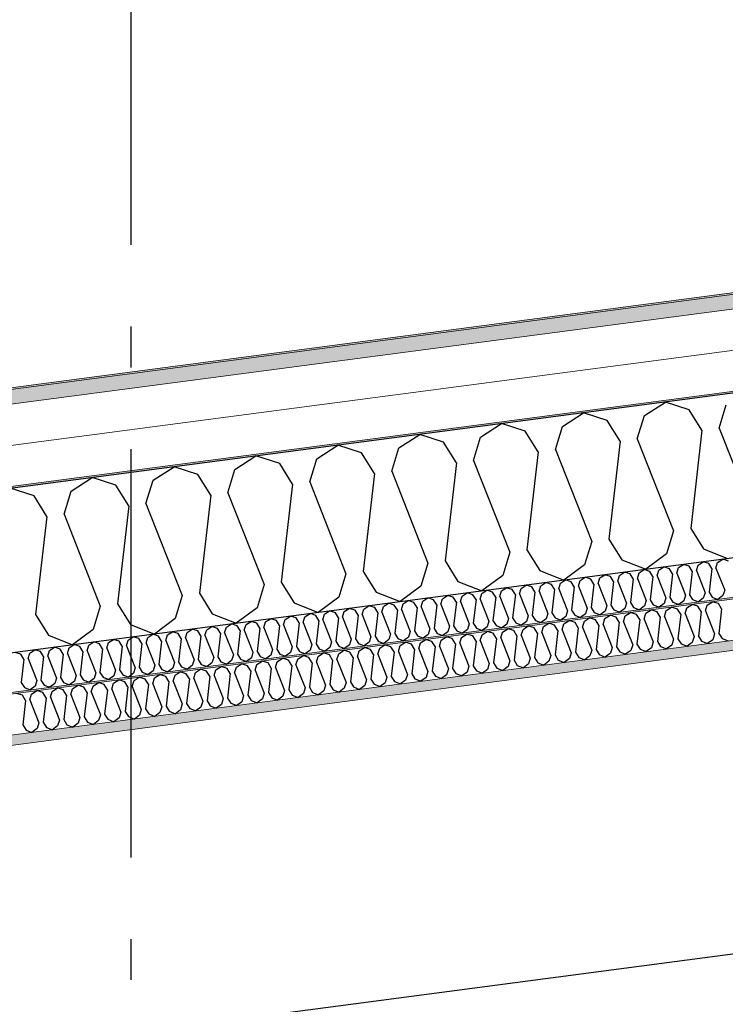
# Model space of a CAD drawing. Header units: millimetres. Extents: x -82116 to -57126, y -2070 to 21004.
# Tile 16 of 69: x -75204 to -74340, y 7186 to 8391. Entities that reach past the tile are written whole.
import ezdxf
from ezdxf.enums import TextEntityAlignment as Align

# ---------------------------------------------------------------- set-up
doc = ezdxf.new("R2010")
doc.units = ezdxf.units.MM
doc.header["$LTSCALE"] = 0.5
doc.header["$MEASUREMENT"] = 0
doc.linetypes.add('Akselinje', pattern=[1500, 1000, -200, 100, -200])
doc.linetypes.add('PLINE', pattern=[0])
for name, color, linetype in [('223- Bjelker', 7, 'Continuous'), ('256- Faste himlinger og overflatebehandling (Skravur)(Nye konstruksjoner)', 7, 'Continuous'), ('261- Primærkonstruksjon (tak)', 7, 'Continuous'), ('261- Primærkonstruksjon (tak) (Skravur)', 7, 'Continuous'), ('262- Taktekking (Skravur)(Nye konstruksjoner)', 7, 'Continuous'), ('82-- Modullinjer', 7, 'Continuous')]:
    doc.layers.add(name, color=color, linetype=linetype)
for name, color, linetype, lineweight in [('236- Innvendig kledning og overflate(Nye konstruksjoner)', 7, 'Continuous', 0), ('256- Faste himlinger og overflatebehandling(Nye konstruksjoner)', 7, 'Continuous', 0), ('262- Taktekking(Nye konstruksjoner)', 7, 'Continuous', 0)]:
    doc.layers.add(name, color=color, linetype=linetype, lineweight=lineweight)
doc.styles.add('GENERATED_STYLE_1', font='arial.ttf')

# ---------------------------------------------------------------- blocks, each defined once
blk = doc.blocks.new('*X6')
at = {"layer": '261- Primærkonstruksjon (tak) (Skravur)', "linetype": 'PLINE'}
for p, q in [((-74439.1, 7906.6), (-74413.4, 7923.2)), ((-74384.3, 7913.8), (-74413.4, 7923.2)), ((-74368.6, 7888.6), (-74384.3, 7913.8)), ((-74347.5, 7891.3), (-74338.8, 7919.8)), ((-74539.4, 7893.4), (-74513.8, 7910)), ((-74484.7, 7900.6), (-74513.8, 7910)), ((-74468.9, 7875.4), (-74484.7, 7900.6)), ((-74447.8, 7878.1), (-74439.1, 7906.6)), ((-74639.7, 7880.2), (-74614.1, 7896.8)), ((-74585, 7887.4), (-74614.1, 7896.8)), ((-74569.2, 7862.1), (-74585, 7887.4)), ((-74548.1, 7864.9), (-74539.4, 7893.4)), ((-74368.6, 7888.6), (-74382.4, 7768.4)), ((-74347.5, 7891.3), (-74303.1, 7778.8)), ((-74740, 7867), (-74714.4, 7883.6)), ((-74685.3, 7874.2), (-74714.4, 7883.6)), ((-74669.5, 7848.9), (-74685.3, 7874.2)), ((-74648.4, 7851.7), (-74639.7, 7880.2)), ((-74468.9, 7875.4), (-74482.7, 7755.2)), ((-74447.8, 7878.1), (-74403.4, 7765.6)), ((-74840.4, 7853.8), (-74814.7, 7870.3)), ((-74785.6, 7861), (-74814.7, 7870.3)), ((-74748.7, 7838.5), (-74740, 7867)), ((-74569.2, 7862.1), (-74583, 7742)), ((-74548.1, 7864.9), (-74503.7, 7752.4)), ((-74940.7, 7840.6), (-74915, 7857.1)), ((-74885.9, 7847.8), (-74915, 7857.1)), ((-74849, 7825.3), (-74840.4, 7853.8)), ((-74769.8, 7835.7), (-74785.6, 7861)), ((-74648.4, 7851.7), (-74604, 7739.2)), ((-75041, 7827.4), (-75015.3, 7843.9)), ((-74986.2, 7834.6), (-75015.3, 7843.9)), ((-74949.3, 7812.1), (-74940.7, 7840.6)), ((-74870.1, 7822.5), (-74885.9, 7847.8)), ((-74748.7, 7838.5), (-74704.3, 7726)), ((-74669.5, 7848.9), (-74683.3, 7728.8)), ((-75141.3, 7814.2), (-75115.6, 7830.7)), ((-75086.5, 7821.4), (-75115.6, 7830.7)), ((-75049.7, 7798.9), (-75041, 7827.4)), ((-74970.4, 7809.3), (-74986.2, 7834.6)), ((-74769.8, 7835.7), (-74783.6, 7715.6)), ((-75186.8, 7808.2), (-75215.9, 7817.5)), ((-75150, 7785.7), (-75141.3, 7814.2)), ((-75070.7, 7796.1), (-75086.5, 7821.4)), ((-74870.1, 7822.5), (-74883.9, 7702.4)), ((-74849, 7825.3), (-74804.7, 7712.8)), ((-75171, 7782.9), (-75186.8, 7808.2)), ((-74970.4, 7809.3), (-74984.2, 7689.2)), ((-74949.3, 7812.1), (-74905, 7699.6)), ((-75070.7, 7796.1), (-75084.5, 7676)), ((-75049.7, 7798.9), (-75005.3, 7686.4)), ((-75171, 7782.9), (-75184.8, 7662.8)), ((-75150, 7785.7), (-75105.6, 7673.2)), ((-74403.4, 7765.6), (-74412.1, 7737.2)), ((-74382.4, 7768.4), (-74366.6, 7743.2)), ((-74482.7, 7755.2), (-74466.9, 7730)), ((-74583, 7742), (-74567.2, 7716.8)), ((-74503.7, 7752.4), (-74512.4, 7724)), ((-74366.6, 7743.2), (-74337.2, 7731.5)), ((-74604, 7739.2), (-74612.7, 7710.8)), ((-74466.9, 7730), (-74437.5, 7718.3)), ((-74412.1, 7737.2), (-74437.5, 7718.3)), ((-74704.3, 7726), (-74713, 7697.6)), ((-74683.3, 7728.8), (-74667.5, 7703.5)), ((-74512.4, 7724), (-74537.8, 7705.1)), ((-74804.7, 7712.8), (-74813.3, 7684.3)), ((-74783.6, 7715.6), (-74767.8, 7690.3)), ((-74612.7, 7710.8), (-74638.1, 7691.9)), ((-74567.2, 7716.8), (-74537.8, 7705.1)), ((-74905, 7699.6), (-74913.6, 7671.1)), ((-74883.9, 7702.4), (-74868.1, 7677.1)), ((-74713, 7697.6), (-74738.4, 7678.7)), ((-74667.5, 7703.5), (-74638.1, 7691.9)), ((-75005.3, 7686.4), (-75014, 7657.9)), ((-74984.2, 7689.2), (-74968.4, 7663.9)), ((-74813.3, 7684.3), (-74838.7, 7665.5)), ((-74767.8, 7690.3), (-74738.4, 7678.7)), ((-75105.6, 7673.2), (-75114.3, 7644.7)), ((-75084.5, 7676), (-75068.7, 7650.7)), ((-74913.6, 7671.1), (-74939, 7652.2)), ((-74868.1, 7677.1), (-74838.7, 7665.5)), ((-75184.8, 7662.8), (-75169, 7637.5)), ((-75014, 7657.9), (-75039.3, 7639)), ((-74968.4, 7663.9), (-74939, 7652.2)), ((-75068.7, 7650.7), (-75039.3, 7639)), ((-75169, 7637.5), (-75139.6, 7625.8)), ((-75114.3, 7644.7), (-75139.6, 7625.8))]:
    blk.add_line(p, q, dxfattribs=at)
blk = doc.blocks.new('*X25')
at = {"layer": '256- Faste himlinger og overflatebehandling (Skravur)(Nye konstruksjoner)', "linetype": 'PLINE'}
for p, q in [((-74412.3, 7667.9), (-74405.9, 7672)), ((-74398.6, 7669.7), (-74405.9, 7672)), ((-74394.7, 7663.4), (-74398.6, 7669.7)), ((-74389.4, 7664), (-74387.2, 7671.2)), ((-74387.2, 7671.2), (-74380.8, 7675.3)), ((-74373.5, 7673), (-74380.8, 7675.3)), ((-74369.6, 7666.7), (-74373.5, 7673)), ((-74364.3, 7667.3), (-74362.2, 7674.5)), ((-74362.2, 7674.5), (-74355.7, 7678.6)), ((-74348.5, 7676.3), (-74355.7, 7678.6)), ((-74344.5, 7670), (-74348.5, 7676.3)), ((-74344.5, 7670), (-74348, 7639.9)), ((-74512.6, 7654.7), (-74506.2, 7658.8)), ((-74498.9, 7656.5), (-74506.2, 7658.8)), ((-74489.7, 7650.8), (-74487.5, 7658)), ((-74487.5, 7658), (-74481.1, 7662.1)), ((-74473.8, 7659.8), (-74481.1, 7662.1)), ((-74469.9, 7653.4), (-74473.8, 7659.8)), ((-74464.6, 7654.1), (-74462.5, 7661.3)), ((-74462.5, 7661.3), (-74456, 7665.4)), ((-74448.8, 7663.1), (-74456, 7665.4)), ((-74444.8, 7656.8), (-74448.8, 7663.1)), ((-74439.6, 7657.4), (-74437.4, 7664.6)), ((-74439.6, 7657.4), (-74428.5, 7629.3)), ((-74437.4, 7664.6), (-74431, 7668.7)), ((-74423.7, 7666.4), (-74431, 7668.7)), ((-74419.8, 7660.1), (-74423.7, 7666.4)), ((-74419.8, 7660.1), (-74423.2, 7630)), ((-74414.5, 7660.7), (-74412.3, 7667.9)), ((-74414.5, 7660.7), (-74403.4, 7632.6)), ((-74394.7, 7663.4), (-74398.1, 7633.3)), ((-74389.4, 7664), (-74378.3, 7635.9)), ((-74369.6, 7666.7), (-74373, 7636.6)), ((-74364.3, 7667.3), (-74353.2, 7639.2)), ((-74612.9, 7641.5), (-74606.5, 7645.6)), ((-74599.2, 7643.3), (-74606.5, 7645.6)), ((-74587.8, 7644.8), (-74581.4, 7648.9)), ((-74574.2, 7646.6), (-74581.4, 7648.9)), ((-74570.2, 7640.2), (-74574.2, 7646.6)), ((-74564.9, 7640.9), (-74562.8, 7648.1)), ((-74562.8, 7648.1), (-74556.3, 7652.2)), ((-74549.1, 7649.9), (-74556.3, 7652.2)), ((-74545.1, 7643.5), (-74549.1, 7649.9)), ((-74539.9, 7644.2), (-74537.7, 7651.4)), ((-74537.7, 7651.4), (-74531.3, 7655.5)), ((-74524, 7653.2), (-74531.3, 7655.5)), ((-74520.1, 7646.8), (-74524, 7653.2)), ((-74520.1, 7646.8), (-74523.5, 7616.8)), ((-74514.8, 7647.5), (-74512.6, 7654.7)), ((-74514.8, 7647.5), (-74503.7, 7619.4)), ((-74495, 7650.1), (-74498.9, 7656.5)), ((-74495, 7650.1), (-74498.4, 7620.1)), ((-74489.7, 7650.8), (-74478.6, 7622.7)), ((-74469.9, 7653.4), (-74473.3, 7623.4)), ((-74464.6, 7654.1), (-74453.5, 7626)), ((-74444.8, 7656.8), (-74448.3, 7626.7)), ((-74688.2, 7631.5), (-74681.7, 7635.7)), ((-74674.5, 7633.4), (-74681.7, 7635.7)), ((-74670.5, 7627), (-74674.5, 7633.4)), ((-74665.2, 7627.7), (-74663.1, 7634.8)), ((-74663.1, 7634.8), (-74656.7, 7639)), ((-74649.4, 7636.7), (-74656.7, 7639)), ((-74645.4, 7630.3), (-74649.4, 7636.7)), ((-74640.2, 7631), (-74638, 7638.2)), ((-74638, 7638.2), (-74631.6, 7642.3)), ((-74624.3, 7640), (-74631.6, 7642.3)), ((-74620.4, 7633.6), (-74624.3, 7640)), ((-74620.4, 7633.6), (-74623.8, 7603.6)), ((-74615.1, 7634.3), (-74612.9, 7641.5)), ((-74615.1, 7634.3), (-74604, 7606.2)), ((-74595.3, 7636.9), (-74599.2, 7643.3)), ((-74595.3, 7636.9), (-74598.7, 7606.9)), ((-74590, 7637.6), (-74587.8, 7644.8)), ((-74590, 7637.6), (-74578.9, 7609.5)), ((-74570.2, 7640.2), (-74573.7, 7610.2)), ((-74564.9, 7640.9), (-74553.8, 7612.8)), ((-74545.1, 7643.5), (-74548.6, 7613.5)), ((-74539.9, 7644.2), (-74528.8, 7616.1)), ((-74398.1, 7633.3), (-74394.2, 7627)), ((-74378.3, 7635.9), (-74380.5, 7628.8)), ((-74373, 7636.6), (-74369.1, 7630.3)), ((-74353.2, 7639.2), (-74355.4, 7632.1)), ((-74348, 7639.9), (-74344, 7633.6)), ((-74344, 7633.6), (-74336.7, 7630.7)), ((-74788.5, 7618.3), (-74782, 7622.5)), ((-74774.8, 7620.1), (-74782, 7622.5)), ((-74765.6, 7614.5), (-74763.4, 7621.6)), ((-74763.4, 7621.6), (-74757, 7625.8)), ((-74749.7, 7623.4), (-74757, 7625.8)), ((-74745.7, 7617.1), (-74749.7, 7623.4)), ((-74740.5, 7617.8), (-74738.3, 7624.9)), ((-74738.3, 7624.9), (-74731.9, 7629.1)), ((-74724.6, 7626.7), (-74731.9, 7629.1)), ((-74720.7, 7620.4), (-74724.6, 7626.7)), ((-74715.4, 7621.1), (-74713.2, 7628.2)), ((-74715.4, 7621.1), (-74704.3, 7593)), ((-74713.2, 7628.2), (-74706.8, 7632.4)), ((-74699.5, 7630.1), (-74706.8, 7632.4)), ((-74695.6, 7623.7), (-74699.5, 7630.1)), ((-74695.6, 7623.7), (-74699, 7593.7)), ((-74690.3, 7624.4), (-74688.2, 7631.5)), ((-74690.3, 7624.4), (-74679.2, 7596.3)), ((-74670.5, 7627), (-74674, 7597)), ((-74665.2, 7627.7), (-74654.2, 7599.6)), ((-74645.4, 7630.3), (-74648.9, 7600.3)), ((-74640.2, 7631), (-74629.1, 7602.9)), ((-74478.6, 7622.7), (-74480.8, 7615.6)), ((-74473.3, 7623.4), (-74469.4, 7617.1)), ((-74453.5, 7626), (-74455.7, 7618.9)), ((-74448.3, 7626.7), (-74444.3, 7620.4)), ((-74430.6, 7622.2), (-74437, 7617.5)), ((-74428.5, 7629.3), (-74430.6, 7622.2)), ((-74423.2, 7630), (-74419.3, 7623.7)), ((-74419.3, 7623.7), (-74411.9, 7620.8)), ((-74405.6, 7625.5), (-74411.9, 7620.8)), ((-74403.4, 7632.6), (-74405.6, 7625.5)), ((-74394.2, 7627), (-74386.8, 7624.1)), ((-74380.5, 7628.8), (-74386.8, 7624.1)), ((-74369.1, 7630.3), (-74361.7, 7627.4)), ((-74355.4, 7632.1), (-74361.7, 7627.4)), ((-74888.8, 7605.1), (-74882.3, 7609.3)), ((-74875.1, 7606.9), (-74882.3, 7609.3)), ((-74863.7, 7608.4), (-74857.3, 7612.6)), ((-74850, 7610.2), (-74857.3, 7612.6)), ((-74846.1, 7603.9), (-74850, 7610.2)), ((-74840.8, 7604.6), (-74838.6, 7611.7)), ((-74838.6, 7611.7), (-74832.2, 7615.9)), ((-74824.9, 7613.5), (-74832.2, 7615.9)), ((-74821, 7607.2), (-74824.9, 7613.5)), ((-74815.7, 7607.9), (-74813.5, 7615)), ((-74813.5, 7615), (-74807.1, 7619.2)), ((-74799.8, 7616.8), (-74807.1, 7619.2)), ((-74795.9, 7610.5), (-74799.8, 7616.8)), ((-74795.9, 7610.5), (-74799.3, 7580.5)), ((-74790.6, 7611.2), (-74788.5, 7618.3)), ((-74790.6, 7611.2), (-74779.5, 7583.1)), ((-74770.8, 7613.8), (-74774.8, 7620.1)), ((-74770.8, 7613.8), (-74774.3, 7583.8)), ((-74765.6, 7614.5), (-74754.5, 7586.4)), ((-74745.7, 7617.1), (-74749.2, 7587.1)), ((-74740.5, 7617.8), (-74729.4, 7589.7)), ((-74720.7, 7620.4), (-74724.1, 7590.4)), ((-74578.9, 7609.5), (-74581.1, 7602.4)), ((-74573.7, 7610.2), (-74569.7, 7603.9)), ((-74553.8, 7612.8), (-74556, 7605.7)), ((-74548.6, 7613.5), (-74544.6, 7607.2)), ((-74530.9, 7609), (-74537.3, 7604.3)), ((-74528.8, 7616.1), (-74530.9, 7609)), ((-74523.5, 7616.8), (-74519.6, 7610.5)), ((-74519.6, 7610.5), (-74512.2, 7607.6)), ((-74505.9, 7612.3), (-74512.2, 7607.6)), ((-74503.7, 7619.4), (-74505.9, 7612.3)), ((-74498.4, 7620.1), (-74494.5, 7613.8)), ((-74494.5, 7613.8), (-74487.1, 7610.9)), ((-74480.8, 7615.6), (-74487.1, 7610.9)), ((-74469.4, 7617.1), (-74462.1, 7614.2)), ((-74455.7, 7618.9), (-74462.1, 7614.2)), ((-74444.3, 7620.4), (-74437, 7617.5)), ((-74964, 7595.2), (-74957.6, 7599.4)), ((-74950.3, 7597), (-74957.6, 7599.4)), ((-74946.4, 7590.7), (-74950.3, 7597)), ((-74941.1, 7591.4), (-74938.9, 7598.5)), ((-74938.9, 7598.5), (-74932.5, 7602.7)), ((-74925.2, 7600.3), (-74932.5, 7602.7)), ((-74921.3, 7594), (-74925.2, 7600.3)), ((-74916, 7594.7), (-74913.8, 7601.8)), ((-74913.8, 7601.8), (-74907.4, 7606)), ((-74900.1, 7603.6), (-74907.4, 7606)), ((-74896.2, 7597.3), (-74900.1, 7603.6)), ((-74896.2, 7597.3), (-74899.6, 7567.3)), ((-74890.9, 7598), (-74888.8, 7605.1)), ((-74890.9, 7598), (-74879.8, 7569.9)), ((-74871.1, 7600.6), (-74875.1, 7606.9)), ((-74871.1, 7600.6), (-74874.6, 7570.6)), ((-74865.9, 7601.3), (-74863.7, 7608.4)), ((-74865.9, 7601.3), (-74854.8, 7573.2)), ((-74846.1, 7603.9), (-74849.5, 7573.9)), ((-74840.8, 7604.6), (-74829.7, 7576.5)), ((-74821, 7607.2), (-74824.4, 7577.2)), ((-74815.7, 7607.9), (-74804.6, 7579.8)), ((-74674, 7597), (-74670, 7590.7)), ((-74654.2, 7599.6), (-74656.3, 7592.5)), ((-74648.9, 7600.3), (-74644.9, 7594)), ((-74629.1, 7602.9), (-74631.2, 7595.8)), ((-74623.8, 7603.6), (-74619.9, 7597.3)), ((-74619.9, 7597.3), (-74612.5, 7594.4)), ((-74606.2, 7599.1), (-74612.5, 7594.4)), ((-74604, 7606.2), (-74606.2, 7599.1)), ((-74598.7, 7606.9), (-74594.8, 7600.6)), ((-74594.8, 7600.6), (-74587.4, 7597.7)), ((-74581.1, 7602.4), (-74587.4, 7597.7)), ((-74569.7, 7603.9), (-74562.4, 7601)), ((-74556, 7605.7), (-74562.4, 7601)), ((-74544.6, 7607.2), (-74537.3, 7604.3)), ((-75064.3, 7582), (-75057.9, 7586.2)), ((-75050.6, 7583.8), (-75057.9, 7586.2)), ((-75041.4, 7578.2), (-75039.2, 7585.3)), ((-75039.2, 7585.3), (-75032.8, 7589.5)), ((-75025.5, 7587.1), (-75032.8, 7589.5)), ((-75021.6, 7580.8), (-75025.5, 7587.1)), ((-75016.3, 7581.5), (-75014.1, 7588.6)), ((-75014.1, 7588.6), (-75007.7, 7592.8)), ((-75000.5, 7590.4), (-75007.7, 7592.8)), ((-74996.5, 7584.1), (-75000.5, 7590.4)), ((-74991.2, 7584.8), (-74989.1, 7591.9)), ((-74991.2, 7584.8), (-74980.1, 7556.7)), ((-74989.1, 7591.9), (-74982.7, 7596.1)), ((-74975.4, 7593.7), (-74982.7, 7596.1)), ((-74971.4, 7587.4), (-74975.4, 7593.7)), ((-74971.4, 7587.4), (-74974.9, 7557.4)), ((-74966.2, 7588.1), (-74964, 7595.2)), ((-74966.2, 7588.1), (-74955.1, 7560)), ((-74946.4, 7590.7), (-74949.8, 7560.7)), ((-74941.1, 7591.4), (-74930, 7563.3)), ((-74921.3, 7594), (-74924.7, 7564)), ((-74916, 7594.7), (-74904.9, 7566.6)), ((-74754.5, 7586.4), (-74756.6, 7579.3)), ((-74749.2, 7587.1), (-74745.2, 7580.8)), ((-74729.4, 7589.7), (-74731.6, 7582.6)), ((-74724.1, 7590.4), (-74720.2, 7584.1)), ((-74706.5, 7585.9), (-74712.8, 7581.2)), ((-74704.3, 7593), (-74706.5, 7585.9)), ((-74699, 7593.7), (-74695.1, 7587.4)), ((-74695.1, 7587.4), (-74687.7, 7584.5)), ((-74681.4, 7589.2), (-74687.7, 7584.5)), ((-74679.2, 7596.3), (-74681.4, 7589.2)), ((-74670, 7590.7), (-74662.7, 7587.8)), ((-74656.3, 7592.5), (-74662.7, 7587.8)), ((-74644.9, 7594), (-74637.6, 7591.1)), ((-74631.2, 7595.8), (-74637.6, 7591.1)), ((-75164.6, 7568.8), (-75158.2, 7573)), ((-75150.9, 7570.6), (-75158.2, 7573)), ((-75139.5, 7572.1), (-75133.1, 7576.3)), ((-75125.8, 7573.9), (-75133.1, 7576.3)), ((-75121.9, 7567.6), (-75125.8, 7573.9)), ((-75116.6, 7568.3), (-75114.5, 7575.4)), ((-75114.5, 7575.4), (-75108, 7579.6)), ((-75100.8, 7577.2), (-75108, 7579.6)), ((-75096.8, 7570.9), (-75100.8, 7577.2)), ((-75091.6, 7571.6), (-75089.4, 7578.7)), ((-75089.4, 7578.7), (-75083, 7582.9)), ((-75075.7, 7580.5), (-75083, 7582.9)), ((-75071.7, 7574.2), (-75075.7, 7580.5)), ((-75071.7, 7574.2), (-75075.2, 7544.2)), ((-75066.5, 7574.9), (-75064.3, 7582)), ((-75066.5, 7574.9), (-75055.4, 7546.8)), ((-75046.7, 7577.5), (-75050.6, 7583.8)), ((-75046.7, 7577.5), (-75050.1, 7547.5)), ((-75041.4, 7578.2), (-75030.3, 7550.1)), ((-75021.6, 7580.8), (-75025, 7550.8)), ((-75016.3, 7581.5), (-75005.2, 7553.4)), ((-74996.5, 7584.1), (-75000, 7554.1)), ((-74854.8, 7573.2), (-74856.9, 7566.1)), ((-74849.5, 7573.9), (-74845.6, 7567.6)), ((-74829.7, 7576.5), (-74831.9, 7569.4)), ((-74824.4, 7577.2), (-74820.5, 7570.9)), ((-74806.8, 7572.7), (-74813.1, 7568)), ((-74804.6, 7579.8), (-74806.8, 7572.7)), ((-74799.3, 7580.5), (-74795.4, 7574.2)), ((-74795.4, 7574.2), (-74788, 7571.3)), ((-74781.7, 7576), (-74788, 7571.3)), ((-74779.5, 7583.1), (-74781.7, 7576)), ((-74774.3, 7583.8), (-74770.3, 7577.5)), ((-74770.3, 7577.5), (-74763, 7574.6)), ((-74756.6, 7579.3), (-74763, 7574.6)), ((-74745.2, 7580.8), (-74737.9, 7577.9)), ((-74731.6, 7582.6), (-74737.9, 7577.9)), ((-74720.2, 7584.1), (-74712.8, 7581.2)), ((-75201.1, 7564), (-75208.3, 7566.4)), ((-75197.1, 7557.7), (-75201.1, 7564)), ((-75191.9, 7558.4), (-75189.7, 7565.5)), ((-75189.7, 7565.5), (-75183.3, 7569.7)), ((-75176, 7567.3), (-75183.3, 7569.7)), ((-75172, 7561), (-75176, 7567.3)), ((-75172, 7561), (-75175.5, 7531)), ((-75166.8, 7561.7), (-75164.6, 7568.8)), ((-75166.8, 7561.7), (-75155.7, 7533.6)), ((-75147, 7564.3), (-75150.9, 7570.6)), ((-75147, 7564.3), (-75150.4, 7534.3)), ((-75141.7, 7565), (-75139.5, 7572.1)), ((-75141.7, 7565), (-75130.6, 7536.9)), ((-75121.9, 7567.6), (-75125.3, 7537.6)), ((-75116.6, 7568.3), (-75105.5, 7540.2)), ((-75096.8, 7570.9), (-75100.3, 7540.9)), ((-75091.6, 7571.6), (-75080.5, 7543.5)), ((-74949.8, 7560.7), (-74945.9, 7554.4)), ((-74930, 7563.3), (-74932.2, 7556.2)), ((-74924.7, 7564), (-74920.8, 7557.7)), ((-74904.9, 7566.6), (-74907.1, 7559.5)), ((-74899.6, 7567.3), (-74895.7, 7561)), ((-74895.7, 7561), (-74888.4, 7558.1)), ((-74882, 7562.8), (-74888.4, 7558.1)), ((-74879.8, 7569.9), (-74882, 7562.8)), ((-74874.6, 7570.6), (-74870.6, 7564.3)), ((-74870.6, 7564.3), (-74863.3, 7561.4)), ((-74856.9, 7566.1), (-74863.3, 7561.4)), ((-74845.6, 7567.6), (-74838.2, 7564.7)), ((-74831.9, 7569.4), (-74838.2, 7564.7)), ((-74820.5, 7570.9), (-74813.1, 7568)), ((-75197.1, 7557.7), (-75200.6, 7527.7)), ((-75191.9, 7558.4), (-75180.8, 7530.3)), ((-75030.3, 7550.1), (-75032.5, 7543)), ((-75025, 7550.8), (-75021.1, 7544.5)), ((-75005.2, 7553.4), (-75007.4, 7546.3)), ((-75000, 7554.1), (-74996, 7547.8)), ((-74982.3, 7549.6), (-74988.7, 7544.9)), ((-74980.1, 7556.7), (-74982.3, 7549.6)), ((-74974.9, 7557.4), (-74970.9, 7551.1)), ((-74970.9, 7551.1), (-74963.6, 7548.2)), ((-74957.2, 7552.9), (-74963.6, 7548.2)), ((-74955.1, 7560), (-74957.2, 7552.9)), ((-74945.9, 7554.4), (-74938.5, 7551.5)), ((-74932.2, 7556.2), (-74938.5, 7551.5)), ((-74920.8, 7557.7), (-74913.4, 7554.8)), ((-74907.1, 7559.5), (-74913.4, 7554.8)), ((-75130.6, 7536.9), (-75132.8, 7529.8)), ((-75125.3, 7537.6), (-75121.4, 7531.3)), ((-75105.5, 7540.2), (-75107.7, 7533.1)), ((-75100.3, 7540.9), (-75096.3, 7534.6)), ((-75080.5, 7543.5), (-75082.6, 7536.4)), ((-75075.2, 7544.2), (-75071.2, 7537.9)), ((-75071.2, 7537.9), (-75063.9, 7534.9)), ((-75057.5, 7539.7), (-75063.9, 7534.9)), ((-75055.4, 7546.8), (-75057.5, 7539.7)), ((-75050.1, 7547.5), (-75046.2, 7541.2)), ((-75046.2, 7541.2), (-75038.8, 7538.2)), ((-75032.5, 7543), (-75038.8, 7538.2)), ((-75021.1, 7544.5), (-75013.7, 7541.5)), ((-75007.4, 7546.3), (-75013.7, 7541.5)), ((-74996, 7547.8), (-74988.7, 7544.9)), ((-75200.6, 7527.7), (-75196.6, 7521.4)), ((-75180.8, 7530.3), (-75182.9, 7523.2)), ((-75175.5, 7531), (-75171.6, 7524.7)), ((-75171.6, 7524.7), (-75164.2, 7521.7)), ((-75157.9, 7526.5), (-75164.2, 7521.7)), ((-75155.7, 7533.6), (-75157.9, 7526.5)), ((-75150.4, 7534.3), (-75146.5, 7528)), ((-75146.5, 7528), (-75139.1, 7525)), ((-75132.8, 7529.8), (-75139.1, 7525)), ((-75121.4, 7531.3), (-75114, 7528.3)), ((-75107.7, 7533.1), (-75114, 7528.3)), ((-75096.3, 7534.6), (-75089, 7531.6)), ((-75082.6, 7536.4), (-75089, 7531.6)), ((-75196.6, 7521.4), (-75189.3, 7518.4)), ((-75182.9, 7523.2), (-75189.3, 7518.4))]:
    blk.add_line(p, q, dxfattribs=at)
blk = doc.blocks.new('*X26')
at = {"layer": '256- Faste himlinger og overflatebehandling (Skravur)(Nye konstruksjoner)', "linetype": 'PLINE'}
for p, q in [((-74349.4, 7726.7), (-74343.2, 7730.7)), ((-74336.2, 7728.4), (-74343.2, 7730.7)), ((-74445.7, 7714), (-74439.5, 7718)), ((-74432.5, 7715.8), (-74439.5, 7718)), ((-74421.6, 7717.2), (-74415.4, 7721.2)), ((-74408.4, 7718.9), (-74415.4, 7721.2)), ((-74404.7, 7712.9), (-74408.4, 7718.9)), ((-74399.6, 7713.5), (-74397.5, 7720.4)), ((-74397.5, 7720.4), (-74391.4, 7724.4)), ((-74384.4, 7722.1), (-74391.4, 7724.4)), ((-74380.6, 7716), (-74384.4, 7722.1)), ((-74375.5, 7716.7), (-74373.4, 7723.5)), ((-74373.4, 7723.5), (-74367.3, 7727.5)), ((-74360.3, 7725.3), (-74367.3, 7727.5)), ((-74356.5, 7719.2), (-74360.3, 7725.3)), ((-74356.5, 7719.2), (-74359.8, 7690.4)), ((-74351.5, 7719.9), (-74349.4, 7726.7)), ((-74351.5, 7719.9), (-74340.8, 7692.9)), ((-74542, 7701.4), (-74535.8, 7705.3)), ((-74528.8, 7703.1), (-74535.8, 7705.3)), ((-74517.9, 7704.5), (-74511.7, 7708.5)), ((-74504.7, 7706.3), (-74511.7, 7708.5)), ((-74501, 7700.2), (-74504.7, 7706.3)), ((-74495.9, 7700.9), (-74493.8, 7707.7)), ((-74493.8, 7707.7), (-74487.6, 7711.7)), ((-74480.7, 7709.4), (-74487.6, 7711.7)), ((-74476.9, 7703.4), (-74480.7, 7709.4)), ((-74471.8, 7704), (-74469.7, 7710.9)), ((-74469.7, 7710.9), (-74463.6, 7714.8)), ((-74456.6, 7712.6), (-74463.6, 7714.8)), ((-74452.8, 7706.5), (-74456.6, 7712.6)), ((-74452.8, 7706.5), (-74456.1, 7677.7)), ((-74447.7, 7707.2), (-74445.7, 7714)), ((-74447.7, 7707.2), (-74437.1, 7680.2)), ((-74428.7, 7709.7), (-74432.5, 7715.8)), ((-74428.7, 7709.7), (-74432, 7680.9)), ((-74423.7, 7710.4), (-74421.6, 7717.2)), ((-74423.7, 7710.4), (-74413, 7683.4)), ((-74404.7, 7712.9), (-74408, 7684)), ((-74399.6, 7713.5), (-74388.9, 7686.5)), ((-74380.6, 7716), (-74383.9, 7687.2)), ((-74375.5, 7716.7), (-74364.9, 7689.7)), ((-74614.2, 7691.9), (-74608, 7695.8)), ((-74601, 7693.6), (-74608, 7695.8)), ((-74597.2, 7687.5), (-74601, 7693.6)), ((-74592.2, 7688.2), (-74590.1, 7695)), ((-74590.1, 7695), (-74583.9, 7699)), ((-74577, 7696.8), (-74583.9, 7699)), ((-74573.2, 7690.7), (-74577, 7696.8)), ((-74568.1, 7691.4), (-74566, 7698.2)), ((-74566, 7698.2), (-74559.9, 7702.2)), ((-74552.9, 7699.9), (-74559.9, 7702.2)), ((-74549.1, 7693.9), (-74552.9, 7699.9)), ((-74549.1, 7693.9), (-74552.4, 7665)), ((-74544, 7694.5), (-74542, 7701.4)), ((-74544, 7694.5), (-74533.4, 7667.5)), ((-74525, 7697), (-74528.8, 7703.1)), ((-74525, 7697), (-74528.3, 7668.2)), ((-74520, 7697.7), (-74517.9, 7704.5)), ((-74520, 7697.7), (-74509.3, 7670.7)), ((-74501, 7700.2), (-74504.3, 7671.4)), ((-74495.9, 7700.9), (-74485.2, 7673.9)), ((-74476.9, 7703.4), (-74480.2, 7674.5)), ((-74471.8, 7704), (-74461.2, 7677)), ((-74710.5, 7679.2), (-74704.3, 7683.2)), ((-74697.3, 7680.9), (-74704.3, 7683.2)), ((-74688.5, 7675.5), (-74686.4, 7682.3)), ((-74686.4, 7682.3), (-74680.2, 7686.3)), ((-74673.2, 7684.1), (-74680.2, 7686.3)), ((-74669.5, 7678), (-74673.2, 7684.1)), ((-74664.4, 7678.7), (-74662.3, 7685.5)), ((-74662.3, 7685.5), (-74656.2, 7689.5)), ((-74649.2, 7687.2), (-74656.2, 7689.5)), ((-74645.4, 7681.2), (-74649.2, 7687.2)), ((-74645.4, 7681.2), (-74648.7, 7652.3)), ((-74640.3, 7681.8), (-74638.3, 7688.7)), ((-74640.3, 7681.8), (-74629.7, 7654.9)), ((-74638.3, 7688.7), (-74632.1, 7692.7)), ((-74625.1, 7690.4), (-74632.1, 7692.7)), ((-74621.3, 7684.4), (-74625.1, 7690.4)), ((-74621.3, 7684.4), (-74624.6, 7655.5)), ((-74616.3, 7685), (-74614.2, 7691.9)), ((-74616.3, 7685), (-74605.6, 7658)), ((-74597.2, 7687.5), (-74600.6, 7658.7)), ((-74592.2, 7688.2), (-74581.5, 7661.2)), ((-74573.2, 7690.7), (-74576.5, 7661.9)), ((-74568.1, 7691.4), (-74557.5, 7664.4)), ((-74413, 7683.4), (-74415.1, 7676.5)), ((-74408, 7684), (-74404.2, 7678)), ((-74388.9, 7686.5), (-74391, 7679.7)), ((-74383.9, 7687.2), (-74380.1, 7681.2)), ((-74380.1, 7681.2), (-74373, 7678.3)), ((-74367, 7682.9), (-74373, 7678.3)), ((-74364.9, 7689.7), (-74367, 7682.9)), ((-74359.8, 7690.4), (-74356, 7684.3)), ((-74356, 7684.3), (-74349, 7681.5)), ((-74342.9, 7686.1), (-74349, 7681.5)), ((-74340.8, 7692.9), (-74342.9, 7686.1)), ((-74806.8, 7666.5), (-74800.6, 7670.5)), ((-74793.6, 7668.2), (-74800.6, 7670.5)), ((-74784.8, 7662.8), (-74782.7, 7669.7)), ((-74782.7, 7669.7), (-74776.5, 7673.6)), ((-74769.5, 7671.4), (-74776.5, 7673.6)), ((-74765.8, 7665.3), (-74769.5, 7671.4)), ((-74760.7, 7666), (-74758.6, 7672.8)), ((-74758.6, 7672.8), (-74752.5, 7676.8)), ((-74745.5, 7674.6), (-74752.5, 7676.8)), ((-74741.7, 7668.5), (-74745.5, 7674.6)), ((-74736.6, 7669.2), (-74734.5, 7676)), ((-74736.6, 7669.2), (-74726, 7642.2)), ((-74734.5, 7676), (-74728.4, 7680)), ((-74721.4, 7677.7), (-74728.4, 7680)), ((-74717.6, 7671.7), (-74721.4, 7677.7)), ((-74717.6, 7671.7), (-74720.9, 7642.8)), ((-74712.6, 7672.3), (-74710.5, 7679.2)), ((-74712.6, 7672.3), (-74701.9, 7645.3)), ((-74693.5, 7674.8), (-74697.3, 7680.9)), ((-74693.5, 7674.8), (-74696.8, 7646)), ((-74688.5, 7675.5), (-74677.8, 7648.5)), ((-74669.5, 7678), (-74672.8, 7649.2)), ((-74664.4, 7678.7), (-74653.8, 7651.7)), ((-74509.3, 7670.7), (-74511.4, 7663.9)), ((-74504.3, 7671.4), (-74500.5, 7665.3)), ((-74485.2, 7673.9), (-74487.3, 7667)), ((-74480.2, 7674.5), (-74476.4, 7668.5)), ((-74463.3, 7670.2), (-74469.3, 7665.7)), ((-74461.2, 7677), (-74463.3, 7670.2)), ((-74456.1, 7677.7), (-74452.3, 7671.6)), ((-74452.3, 7671.6), (-74445.3, 7668.8)), ((-74439.2, 7673.4), (-74445.3, 7668.8)), ((-74437.1, 7680.2), (-74439.2, 7673.4)), ((-74432, 7680.9), (-74428.3, 7674.8)), ((-74428.3, 7674.8), (-74421.2, 7672)), ((-74415.1, 7676.5), (-74421.2, 7672)), ((-74404.2, 7678), (-74397.1, 7675.2)), ((-74391, 7679.7), (-74397.1, 7675.2)), ((-74903.1, 7653.8), (-74896.9, 7657.8)), ((-74889.9, 7655.5), (-74896.9, 7657.8)), ((-74879, 7657), (-74872.8, 7661)), ((-74865.8, 7658.7), (-74872.8, 7661)), ((-74862.1, 7652.7), (-74865.8, 7658.7)), ((-74857, 7653.3), (-74854.9, 7660.2)), ((-74854.9, 7660.2), (-74848.7, 7664.1)), ((-74841.8, 7661.9), (-74848.7, 7664.1)), ((-74838, 7655.8), (-74841.8, 7661.9)), ((-74832.9, 7656.5), (-74830.8, 7663.3)), ((-74830.8, 7663.3), (-74824.7, 7667.3)), ((-74817.7, 7665.1), (-74824.7, 7667.3)), ((-74813.9, 7659), (-74817.7, 7665.1)), ((-74813.9, 7659), (-74817.2, 7630.2)), ((-74808.9, 7659.7), (-74806.8, 7666.5)), ((-74808.9, 7659.7), (-74798.2, 7632.7)), ((-74789.8, 7662.2), (-74793.6, 7668.2)), ((-74789.8, 7662.2), (-74793.1, 7633.3)), ((-74784.8, 7662.8), (-74774.1, 7635.8)), ((-74765.8, 7665.3), (-74769.1, 7636.5)), ((-74760.7, 7666), (-74750, 7639)), ((-74741.7, 7668.5), (-74745, 7639.7)), ((-74605.6, 7658), (-74607.7, 7651.2)), ((-74600.6, 7658.7), (-74596.8, 7652.6)), ((-74581.5, 7661.2), (-74583.6, 7654.4)), ((-74576.5, 7661.9), (-74572.7, 7655.8)), ((-74559.5, 7657.5), (-74565.6, 7653)), ((-74557.5, 7664.4), (-74559.5, 7657.5)), ((-74552.4, 7665), (-74548.6, 7659)), ((-74548.6, 7659), (-74541.6, 7656.2)), ((-74535.5, 7660.7), (-74541.6, 7656.2)), ((-74533.4, 7667.5), (-74535.5, 7660.7)), ((-74528.3, 7668.2), (-74524.5, 7662.1)), ((-74524.5, 7662.1), (-74517.5, 7659.3)), ((-74511.4, 7663.9), (-74517.5, 7659.3)), ((-74500.5, 7665.3), (-74493.4, 7662.5)), ((-74487.3, 7667), (-74493.4, 7662.5)), ((-74476.4, 7668.5), (-74469.3, 7665.7)), ((-74999.4, 7641.1), (-74993.2, 7645.1)), ((-74986.2, 7642.9), (-74993.2, 7645.1)), ((-74975.3, 7644.3), (-74969.1, 7648.3)), ((-74962.1, 7646), (-74969.1, 7648.3)), ((-74958.3, 7640), (-74962.1, 7646)), ((-74953.3, 7640.6), (-74951.2, 7647.5)), ((-74951.2, 7647.5), (-74945, 7651.5)), ((-74938.1, 7649.2), (-74945, 7651.5)), ((-74934.3, 7643.2), (-74938.1, 7649.2)), ((-74929.2, 7643.8), (-74927.1, 7650.6)), ((-74927.1, 7650.6), (-74921, 7654.6)), ((-74914, 7652.4), (-74921, 7654.6)), ((-74910.2, 7646.3), (-74914, 7652.4)), ((-74910.2, 7646.3), (-74913.5, 7617.5)), ((-74905.1, 7647), (-74903.1, 7653.8)), ((-74905.1, 7647), (-74894.5, 7620)), ((-74886.1, 7649.5), (-74889.9, 7655.5)), ((-74886.1, 7649.5), (-74889.4, 7620.7)), ((-74881.1, 7650.2), (-74879, 7657)), ((-74881.1, 7650.2), (-74870.4, 7623.2)), ((-74862.1, 7652.7), (-74865.4, 7623.8)), ((-74857, 7653.3), (-74846.3, 7626.3)), ((-74838, 7655.8), (-74841.3, 7627)), ((-74832.9, 7656.5), (-74822.3, 7629.5)), ((-74701.9, 7645.3), (-74704, 7638.5)), ((-74696.8, 7646), (-74693.1, 7639.9)), ((-74677.8, 7648.5), (-74679.9, 7641.7)), ((-74672.8, 7649.2), (-74669, 7643.1)), ((-74653.8, 7651.7), (-74655.8, 7644.8)), ((-74648.7, 7652.3), (-74644.9, 7646.3)), ((-74644.9, 7646.3), (-74637.9, 7643.5)), ((-74631.8, 7648), (-74637.9, 7643.5)), ((-74629.7, 7654.9), (-74631.8, 7648)), ((-74624.6, 7655.5), (-74620.8, 7649.5)), ((-74620.8, 7649.5), (-74613.8, 7646.7)), ((-74607.7, 7651.2), (-74613.8, 7646.7)), ((-74596.8, 7652.6), (-74589.7, 7649.8)), ((-74583.6, 7654.4), (-74589.7, 7649.8)), ((-74572.7, 7655.8), (-74565.6, 7653)), ((-75071.6, 7631.6), (-75065.4, 7635.6)), ((-75058.4, 7633.4), (-75065.4, 7635.6)), ((-75054.6, 7627.3), (-75058.4, 7633.4)), ((-75049.6, 7628), (-75047.5, 7634.8)), ((-75047.5, 7634.8), (-75041.3, 7638.8)), ((-75034.4, 7636.5), (-75041.3, 7638.8)), ((-75030.6, 7630.5), (-75034.4, 7636.5)), ((-75025.5, 7631.1), (-75023.4, 7638)), ((-75023.4, 7638), (-75017.3, 7641.9)), ((-75010.3, 7639.7), (-75017.3, 7641.9)), ((-75006.5, 7633.6), (-75010.3, 7639.7)), ((-75006.5, 7633.6), (-75009.8, 7604.8)), ((-75001.4, 7634.3), (-74999.4, 7641.1)), ((-75001.4, 7634.3), (-74990.8, 7607.3)), ((-74982.4, 7636.8), (-74986.2, 7642.9)), ((-74982.4, 7636.8), (-74985.7, 7608)), ((-74977.4, 7637.5), (-74975.3, 7644.3)), ((-74977.4, 7637.5), (-74966.7, 7610.5)), ((-74958.3, 7640), (-74961.7, 7611.1)), ((-74953.3, 7640.6), (-74942.6, 7613.6)), ((-74934.3, 7643.2), (-74937.6, 7614.3)), ((-74929.2, 7643.8), (-74918.6, 7616.8)), ((-74793.1, 7633.3), (-74789.4, 7627.3)), ((-74774.1, 7635.8), (-74776.2, 7629)), ((-74769.1, 7636.5), (-74765.3, 7630.4)), ((-74750, 7639), (-74752.1, 7632.2)), ((-74745, 7639.7), (-74741.2, 7633.6)), ((-74741.2, 7633.6), (-74734.2, 7630.8)), ((-74728.1, 7635.3), (-74734.2, 7630.8)), ((-74726, 7642.2), (-74728.1, 7635.3)), ((-74720.9, 7642.8), (-74717.1, 7636.8)), ((-74717.1, 7636.8), (-74710.1, 7634)), ((-74704, 7638.5), (-74710.1, 7634)), ((-74693.1, 7639.9), (-74686, 7637.1)), ((-74679.9, 7641.7), (-74686, 7637.1)), ((-74669, 7643.1), (-74661.9, 7640.3)), ((-74655.8, 7644.8), (-74661.9, 7640.3)), ((-75167.9, 7619), (-75161.7, 7622.9)), ((-75154.7, 7620.7), (-75161.7, 7622.9)), ((-75145.9, 7615.3), (-75143.8, 7622.1)), ((-75143.8, 7622.1), (-75137.6, 7626.1)), ((-75130.6, 7623.9), (-75137.6, 7626.1)), ((-75126.9, 7617.8), (-75130.6, 7623.9)), ((-75121.8, 7618.5), (-75119.7, 7625.3)), ((-75119.7, 7625.3), (-75113.6, 7629.3)), ((-75106.6, 7627), (-75113.6, 7629.3)), ((-75102.8, 7621), (-75106.6, 7627)), ((-75102.8, 7621), (-75106.1, 7592.1)), ((-75097.7, 7621.6), (-75095.6, 7628.5)), ((-75097.7, 7621.6), (-75087.1, 7594.6)), ((-75095.6, 7628.5), (-75089.5, 7632.4)), ((-75082.5, 7630.2), (-75089.5, 7632.4)), ((-75078.7, 7624.1), (-75082.5, 7630.2)), ((-75078.7, 7624.1), (-75082, 7595.3)), ((-75073.7, 7624.8), (-75071.6, 7631.6)), ((-75073.7, 7624.8), (-75063, 7597.8)), ((-75054.6, 7627.3), (-75057.9, 7598.5)), ((-75049.6, 7628), (-75038.9, 7601)), ((-75030.6, 7630.5), (-75033.9, 7601.6)), ((-75025.5, 7631.1), (-75014.9, 7604.1)), ((-74870.4, 7623.2), (-74872.5, 7616.3)), ((-74865.4, 7623.8), (-74861.6, 7617.8)), ((-74846.3, 7626.3), (-74848.4, 7619.5)), ((-74841.3, 7627), (-74837.5, 7620.9)), ((-74837.5, 7620.9), (-74830.4, 7618.1)), ((-74824.4, 7622.7), (-74830.4, 7618.1)), ((-74822.3, 7629.5), (-74824.4, 7622.7)), ((-74817.2, 7630.2), (-74813.4, 7624.1)), ((-74813.4, 7624.1), (-74806.4, 7621.3)), ((-74800.3, 7625.8), (-74806.4, 7621.3)), ((-74798.2, 7632.7), (-74800.3, 7625.8)), ((-74789.4, 7627.3), (-74782.3, 7624.5)), ((-74776.2, 7629), (-74782.3, 7624.5)), ((-74765.3, 7630.4), (-74758.2, 7627.6)), ((-74752.1, 7632.2), (-74758.2, 7627.6)), ((-75202.9, 7614.3), (-75209.9, 7616.6)), ((-75199.1, 7608.3), (-75202.9, 7614.3)), ((-75194, 7609), (-75191.9, 7615.8)), ((-75194, 7609), (-75183.4, 7582)), ((-75191.9, 7615.8), (-75185.8, 7619.8)), ((-75178.8, 7617.5), (-75185.8, 7619.8)), ((-75175, 7611.5), (-75178.8, 7617.5)), ((-75175, 7611.5), (-75178.3, 7582.6)), ((-75170, 7612.1), (-75167.9, 7619)), ((-75170, 7612.1), (-75159.3, 7585.1)), ((-75150.9, 7614.6), (-75154.7, 7620.7)), ((-75150.9, 7614.6), (-75154.2, 7585.8)), ((-75145.9, 7615.3), (-75135.2, 7588.3)), ((-75126.9, 7617.8), (-75130.2, 7589)), ((-75121.8, 7618.5), (-75111.2, 7591.5)), ((-74966.7, 7610.5), (-74968.8, 7603.6)), ((-74961.7, 7611.1), (-74957.9, 7605.1)), ((-74942.6, 7613.6), (-74944.7, 7606.8)), ((-74937.6, 7614.3), (-74933.8, 7608.3)), ((-74920.6, 7610), (-74926.7, 7605.5)), ((-74918.6, 7616.8), (-74920.6, 7610)), ((-74913.5, 7617.5), (-74909.7, 7611.4)), ((-74909.7, 7611.4), (-74902.7, 7608.6)), ((-74896.6, 7613.2), (-74902.7, 7608.6)), ((-74894.5, 7620), (-74896.6, 7613.2)), ((-74889.4, 7620.7), (-74885.7, 7614.6)), ((-74885.7, 7614.6), (-74878.6, 7611.8)), ((-74872.5, 7616.3), (-74878.6, 7611.8)), ((-74861.6, 7617.8), (-74854.5, 7615)), ((-74848.4, 7619.5), (-74854.5, 7615)), ((-75199.1, 7608.3), (-75202.4, 7579.5)), ((-75063, 7597.8), (-75065.1, 7591)), ((-75057.9, 7598.5), (-75054.2, 7592.4)), ((-75038.9, 7601), (-75041, 7594.1)), ((-75033.9, 7601.6), (-75030.1, 7595.6)), ((-75016.9, 7597.3), (-75023, 7592.8)), ((-75014.9, 7604.1), (-75016.9, 7597.3)), ((-75009.8, 7604.8), (-75006, 7598.7)), ((-75006, 7598.7), (-74999, 7595.9)), ((-74992.9, 7600.5), (-74999, 7595.9)), ((-74990.8, 7607.3), (-74992.9, 7600.5)), ((-74985.7, 7608), (-74981.9, 7601.9)), ((-74981.9, 7601.9), (-74974.9, 7599.1)), ((-74968.8, 7603.6), (-74974.9, 7599.1)), ((-74957.9, 7605.1), (-74950.8, 7602.3)), ((-74944.7, 7606.8), (-74950.8, 7602.3)), ((-74933.8, 7608.3), (-74926.7, 7605.5)), ((-75159.3, 7585.1), (-75161.4, 7578.3)), ((-75154.2, 7585.8), (-75150.5, 7579.7)), ((-75135.2, 7588.3), (-75137.3, 7581.5)), ((-75130.2, 7589), (-75126.4, 7582.9)), ((-75111.2, 7591.5), (-75113.2, 7584.6)), ((-75106.1, 7592.1), (-75102.3, 7586.1)), ((-75102.3, 7586.1), (-75095.3, 7583.3)), ((-75089.2, 7587.8), (-75095.3, 7583.3)), ((-75087.1, 7594.6), (-75089.2, 7587.8)), ((-75082, 7595.3), (-75078.2, 7589.2)), ((-75078.2, 7589.2), (-75071.2, 7586.4)), ((-75065.1, 7591), (-75071.2, 7586.4)), ((-75054.2, 7592.4), (-75047.1, 7589.6)), ((-75041, 7594.1), (-75047.1, 7589.6)), ((-75030.1, 7595.6), (-75023, 7592.8)), ((-75202.4, 7579.5), (-75198.6, 7573.4)), ((-75198.6, 7573.4), (-75191.5, 7570.6)), ((-75185.5, 7575.1), (-75191.5, 7570.6)), ((-75183.4, 7582), (-75185.5, 7575.1)), ((-75178.3, 7582.6), (-75174.5, 7576.6)), ((-75174.5, 7576.6), (-75167.5, 7573.8)), ((-75161.4, 7578.3), (-75167.5, 7573.8)), ((-75150.5, 7579.7), (-75143.4, 7576.9)), ((-75137.3, 7581.5), (-75143.4, 7576.9)), ((-75126.4, 7582.9), (-75119.3, 7580.1)), ((-75113.2, 7584.6), (-75119.3, 7580.1))]:
    blk.add_line(p, q, dxfattribs=at)
blk = doc.blocks.new('Standard grid marker[3]', base_point=(-75068.2, 12565.5))
at = {"layer": '82-- Modullinjer', "linetype": 'Akselinje'}
blk.add_line((-75068.2, 12365.5), (-75068.2, 1550), dxfattribs=at)
at = {"layer": '82-- Modullinjer', "style": 'GENERATED_STYLE_1'}
for tag, p in [('AC_MarkerText_1_0', (-75068.2, 12903)), ('AC_MarkerText_1_1', (-75068.2, 1187.5))]:
    blk.add_attdef(tag, text='', height=175, rotation=360, dxfattribs=at).set_placement(p, align=Align.TOP_CENTER)

msp = doc.modelspace()

# ---------------------------------------------------------------- hatches: boundary and pattern name
at = {"layer": '256- Faste himlinger og overflatebehandling (Skravur)(Nye konstruksjoner)', "linetype": 'Continuous'}
msp.add_hatch(color=256, dxfattribs=at).paths.add_polyline_path([(-77603.7, 7253), (-77603.7, 7251), (-70928.2, 8129.9), (-70928.2, 8131.9)])
h = msp.add_hatch(dxfattribs=at)
h.set_pattern_fill('Gips', color=256, style=0, pattern_type=2)
h.set_pattern_definition([(7.5, (0, 0), (-11.3039, 85.86164), [0, -50]), (7.5, (19.13, 46.19), (-11.3039, 85.86164), [0, -50])])
h.paths.add_polyline_path([(-75950.7, 7405.6), (-70928.2, 8066.8), (-70928.2, 8079.4), (-75950.7, 7418.2)])
at = {"layer": '262- Taktekking (Skravur)(Nye konstruksjoner)', "linetype": 'Continuous'}
msp.add_hatch(color=256, dxfattribs=at).paths.add_polyline_path([(-78118.2, 7556.5), (-64162.3, 9393.8), (-64163, 9395.7), (-64163, 9395.7), (-75268.2, 7933.7), (-78118.2, 7558.5)])
h = msp.add_hatch(dxfattribs=at)
h.set_pattern_fill('Prikker_tett', color=256, style=0, pattern_type=2)
h.set_pattern_definition([(0, (0, 0), (0, 43.30127), [0, -25]), (0, (12.5, 21.65), (0, 43.30127), [0, -25])])
h.paths.add_polyline_path([(-78118.2, 7435.4), (-64143.2, 9275.3), (-64143.2, 9277.3), (-78118.2, 7437.5)])
at = {"layer": '262- Taktekking(Nye konstruksjoner)', "linetype": 'Continuous'}
msp.add_hatch(color=256, dxfattribs=at).paths.add_polyline_path([(-78118.2, 7538.3), (-64143.2, 9378.2), (-64143.2, 9396.3), (-64162.3, 9393.8), (-64162.3, 9393.8), (-78118.2, 7556.5)])

# ---------------------------------------------------------------- linework, layer by layer
at = {"layer": '223- Bjelker', "linetype": 'PLINE'}
msp.add_line((-75950.7, 7034.3), (-70928.2, 7695.5), dxfattribs=at)
at = {"layer": '236- Innvendig kledning og overflate(Nye konstruksjoner)', "linetype": 'PLINE'}
msp.add_line((-70928.2, 8066.8), (-77603.7, 7188), dxfattribs=at)
at = {"layer": '256- Faste himlinger og overflatebehandling(Nye konstruksjoner)', "linetype": 'PLINE'}
for p, q in [((-70928.2, 8131.9), (-77603.7, 7253)), ((-70928.2, 8079.4), (-77603.7, 7200.6))]:
    msp.add_line(p, q, dxfattribs=at)
at = {"layer": '256- Faste himlinger og overflatebehandling(Nye konstruksjoner)', "linetype": 'PLINE', "flags": 128}
msp.add_lwpolyline([(-70928.2, 8129.9), (-75950.7, 7468.6), (-75963.2, 7467), (-76063.2, 7453.8), (-76075.7, 7452.2), (-77603.7, 7251)], dxfattribs=at)
at = {"layer": '261- Primærkonstruksjon (tak)', "linetype": 'PLINE'}
msp.add_line((-64193.2, 9268.7), (-77818.2, 7474.9), dxfattribs=at)
at = {"layer": '261- Primærkonstruksjon (tak)', "linetype": 'PLINE', "flags": 128}
msp.add_lwpolyline([(-70778.4, 8200), (-70903.2, 8183.6), (-70915.7, 8181.9), (-70928.2, 8180.3), (-77603.7, 7301.4)], dxfattribs=at)
at = {"layer": '262- Taktekking(Nye konstruksjoner)', "linetype": 'PLINE'}
for p, q in [((-64143.2, 9398.3), (-78118.2, 7558.5)), ((-64143.2, 9396.3), (-78118.2, 7556.5)), ((-64143.2, 9378.2), (-78118.2, 7538.3)), ((-64143.2, 9327.7), (-78118.2, 7487.9)), ((-64143.2, 9277.3), (-78118.2, 7437.5))]:
    msp.add_line(p, q, dxfattribs=at)

# ---------------------------------------------------------------- block references
at = {"layer": '256- Faste himlinger og overflatebehandling(Nye konstruksjoner)'}
for name in ['*X26', '*X25']:
    msp.add_blockref(name, (0, 0), dxfattribs=at)
at = {"layer": '261- Primærkonstruksjon (tak)'}
msp.add_blockref('*X6', (0, 0), dxfattribs=at)
at = {"layer": '82-- Modullinjer', "linetype": 'PLINE'}
msp.add_blockref('Standard grid marker[3]', (-75068.2, 12565.5), dxfattribs=at)

doc.saveas('drawing.dxf')
